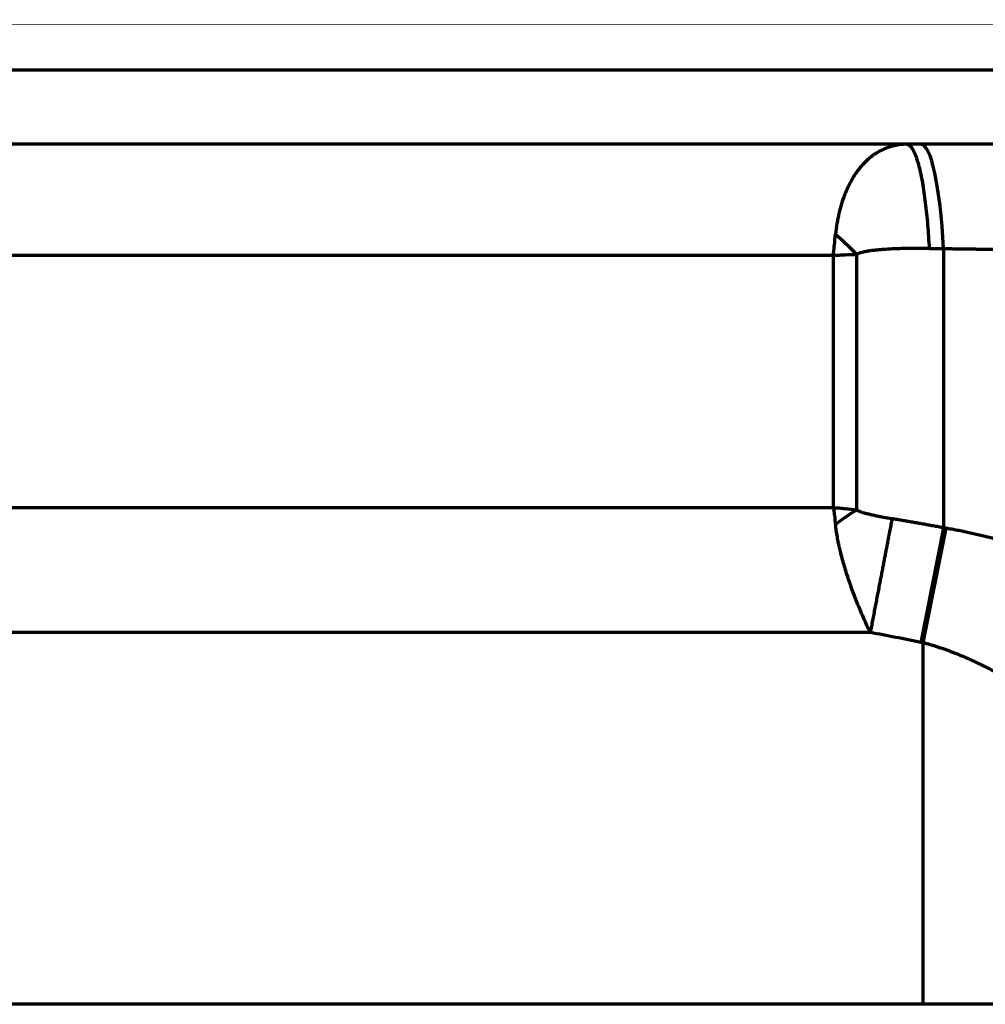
# Model space of a CAD drawing. Header units: millimetres. Extents: x -170 to 6906, y -2212 to 4257.
# Tile 192 of 256: x 5499 to 5561, y -1305 to -1242. Entities that reach past the tile are written whole.
import ezdxf

# ---------------------------------------------------------------- set-up
doc = ezdxf.new("R2010")
doc.units = ezdxf.units.MM
doc.layers.add('1', color=7, linetype='Continuous', true_color=0xffffff)

msp = doc.modelspace()

# ---------------------------------------------------------------- linework, layer by layer
at = {"lineweight": 18}
msp.add_line((6304.067, -1242.309), (4373.581, -1241.784), dxfattribs=at)
at = {"layer": '1', "color": 0, "linetype": 'Continuous', "lineweight": 70}
for p, q in [((5264.85, -1244.992), (5622.638, -1244.992)), ((5601.535, -1249.784), (5257.638, -1249.784)), ((5550.885, -1256.914), (5224.638, -1256.914)), ((5550.885, -1273.104), (5550.885, -1256.914)), ((5552.379, -1256.847), (5552.379, -1273.253)), ((5557.963, -1256.474), (5557.963, -1274.4)), ((5292.639, -1273.104), (5550.885, -1273.104)), ((5557.963, -1274.4), (5556.502, -1281.751)), ((5558.114, -1274.427), (5556.638, -1281.778)), ((5553.25, -1281.116), (5292.639, -1281.116)), ((5556.638, -1281.778), (5556.638, -1304.984)), ((5556.638, -1304.984), (5292.638, -1304.984)), ((5588.638, -1304.984), (5556.638, -1304.984))]:
    msp.add_line(p, q, dxfattribs=at)
for centre, major_axis, ratio, start_param, end_param in [((5556.502, -1259.784), (0, 10), 0.154771, 5.049803, 6.283185), ((5551.021, -1260.309), (6.607, -7.506), 0.335659, 1.741734, 1.935112), ((5551.021, -1280.486), (6.136, 7.896), 0.445126, 0.857215, 1.050593)]:
    msp.add_ellipse(centre, major_axis=major_axis, ratio=ratio, start_param=start_param, end_param=end_param, dxfattribs=at)
for points, knots in [([(5555.592, -1249.784), (5555.321, -1249.784), (5555.056, -1249.813), (5554.666, -1249.9), (5554.538, -1249.936), (5554.284, -1250.024), (5554.159, -1250.075), (5553.911, -1250.193), (5553.789, -1250.259), (5553.639, -1250.352), (5553.609, -1250.372), (5553.549, -1250.411), (5553.46, -1250.471), (5553.373, -1250.536), (5553.2, -1250.67), (5553.088, -1250.767), (5552.87, -1250.977), (5552.764, -1251.089), (5552.558, -1251.329), (5552.458, -1251.457), (5552.313, -1251.662), (5552.242, -1251.767), (5552.173, -1251.877), (5552.128, -1251.951), (5552.105, -1251.989), (5551.993, -1252.181), (5551.908, -1252.341), (5551.788, -1252.594), (5551.749, -1252.68), (5551.673, -1252.856), (5551.636, -1252.946), (5551.53, -1253.221), (5551.465, -1253.411), (5551.345, -1253.805), (5551.29, -1254.009), (5551.229, -1254.273), (5551.217, -1254.327), (5551.194, -1254.434), (5551.183, -1254.488), (5551.151, -1254.652), (5551.131, -1254.762), (5551.076, -1255.098), (5551.045, -1255.327), (5551.021, -1255.563)], [0, 0, 0, 0, 0.125, 0.125, 0.1875, 0.1875, 0.25, 0.25, 0.3125, 0.3125, 0.328125, 0.328125, 0.34375, 0.375, 0.375, 0.4375, 0.4375, 0.5, 0.5, 0.5625, 0.5625, 0.59375, 0.609375, 0.609375, 0.625, 0.625, 0.6875, 0.6875, 0.71875, 0.71875, 0.75, 0.75, 0.8125, 0.8125, 0.875, 0.875, 0.890625, 0.890625, 0.90625, 0.90625, 0.9375, 0.9375, 1, 1, 1, 1]), ([(5550.885, -1256.914), (5550.887, -1256.885), (5550.89, -1256.856), (5550.896, -1256.798), (5550.905, -1256.711), (5550.924, -1256.51), (5550.941, -1256.34), (5550.975, -1256.003), (5550.998, -1255.781), (5551.021, -1255.563)], [0, 0, 0, 0, 0.0625, 0.0625, 0.125, 0.25, 0.5, 0.5, 1, 1, 1, 1]), ([(5550.885, -1256.914), (5550.916, -1256.911), (5550.947, -1256.909), (5551.01, -1256.905), (5551.104, -1256.899), (5551.322, -1256.886), (5551.509, -1256.877), (5551.883, -1256.86), (5552.132, -1256.852), (5552.379, -1256.847)], [0, 0, 0, 0, 0.0625, 0.0625, 0.125, 0.25, 0.5, 0.5, 1, 1, 1, 1]), ([(5557.036, -1256.464), (5556.643, -1256.461), (5556.25, -1256.461), (5555.661, -1256.47), (5555.464, -1256.474), (5555.072, -1256.486), (5554.876, -1256.493), (5554.484, -1256.512), (5554.288, -1256.524), (5553.996, -1256.545), (5553.898, -1256.553), (5553.703, -1256.57), (5553.606, -1256.58), (5553.412, -1256.601), (5553.315, -1256.613), (5553.17, -1256.634), (5553.122, -1256.641), (5553.025, -1256.656), (5552.977, -1256.665), (5552.881, -1256.683), (5552.834, -1256.692), (5552.739, -1256.713), (5552.692, -1256.725), (5552.622, -1256.745), (5552.599, -1256.752), (5552.553, -1256.766), (5552.53, -1256.774), (5552.485, -1256.792), (5552.463, -1256.801), (5552.42, -1256.822), (5552.399, -1256.833), (5552.379, -1256.847)], [0, 0, 0, 0, 0.25, 0.25, 0.375, 0.375, 0.5, 0.5, 0.625, 0.625, 0.6875, 0.6875, 0.75, 0.75, 0.8125, 0.8125, 0.84375, 0.84375, 0.875, 0.875, 0.90625, 0.90625, 0.9375, 0.9375, 0.953125, 0.953125, 0.96875, 0.96875, 0.984375, 0.984375, 1, 1, 1, 1]), ([(5557.963, -1256.474), (5558.013, -1256.474), (5558.113, -1256.476), (5558.264, -1256.478), (5558.415, -1256.48), (5558.566, -1256.482), (5558.718, -1256.484), (5558.869, -1256.486), (5559.021, -1256.488), (5559.173, -1256.49), (5559.325, -1256.492), (5559.477, -1256.494), (5559.63, -1256.497), (5559.783, -1256.499), (5559.935, -1256.501), (5560.088, -1256.503), (5560.242, -1256.506), (5560.395, -1256.508), (5560.549, -1256.51), (5560.703, -1256.513), (5560.856, -1256.515), (5561.011, -1256.517), (5561.165, -1256.52), (5561.319, -1256.522), (5561.474, -1256.525), (5561.629, -1256.527), (5561.784, -1256.53), (5561.939, -1256.532), (5562.095, -1256.535), (5562.25, -1256.538), (5562.406, -1256.54), (5562.562, -1256.543), (5562.718, -1256.545), (5562.874, -1256.548), (5563.031, -1256.551), (5563.187, -1256.554), (5563.344, -1256.556), (5563.501, -1256.559), (5563.658, -1256.562), (5563.816, -1256.565), (5563.973, -1256.568), (5564.131, -1256.57), (5564.289, -1256.573), (5564.447, -1256.576), (5564.605, -1256.579), (5564.763, -1256.582), (5564.921, -1256.585), (5565.08, -1256.588), (5565.239, -1256.591), (5565.398, -1256.594), (5565.557, -1256.597), (5565.716, -1256.6), (5565.876, -1256.603), (5566.035, -1256.606), (5566.195, -1256.61), (5566.355, -1256.613), (5566.515, -1256.616), (5566.675, -1256.619), (5566.836, -1256.622), (5566.996, -1256.626), (5567.157, -1256.629), (5567.318, -1256.632), (5567.479, -1256.636), (5567.64, -1256.639), (5567.801, -1256.642), (5567.962, -1256.646), (5568.124, -1256.649), (5568.286, -1256.653), (5568.448, -1256.656), (5568.61, -1256.659), (5568.772, -1256.663), (5568.934, -1256.667), (5569.097, -1256.67), (5569.259, -1256.674), (5569.422, -1256.677), (5569.585, -1256.681), (5569.748, -1256.685), (5569.911, -1256.688), (5570.075, -1256.692), (5570.238, -1256.696), (5570.402, -1256.699), (5570.565, -1256.703), (5570.729, -1256.707), (5570.893, -1256.711), (5571.058, -1256.714), (5571.222, -1256.718), (5572.14, -1256.74), (5573.844, -1256.782), (5576.357, -1256.847), (5578.961, -1256.919), (5581.652, -1256.997), (5584.337, -1257.08), (5587.102, -1257.168), (5590.031, -1257.266), (5593.277, -1257.378), (5596.015, -1257.476), (5598.155, -1257.555), (5599.615, -1257.609), (5601.056, -1257.663), (5602.085, -1257.702), (5602.716, -1257.726), (5602.955, -1257.735), (5603.194, -1257.745), (5603.434, -1257.754), (5603.673, -1257.763), (5603.913, -1257.772), (5604.153, -1257.782), (5604.393, -1257.791), (5604.633, -1257.8), (5604.873, -1257.809), (5605.113, -1257.819), (5605.354, -1257.828), (5605.594, -1257.837), (5605.834, -1257.847), (5606.075, -1257.856), (5606.315, -1257.866), (5606.556, -1257.875), (5606.796, -1257.885), (5607.037, -1257.894), (5607.277, -1257.903), (5607.518, -1257.913), (5607.759, -1257.922), (5607.919, -1257.929), (5607.999, -1257.932)], [0, 0, 0, 0, 0.002726, 0.005456, 0.00819, 0.010929, 0.013671, 0.016418, 0.019169, 0.021924, 0.024683, 0.027446, 0.030214, 0.032985, 0.035761, 0.038541, 0.041325, 0.044113, 0.046905, 0.049702, 0.052502, 0.055307, 0.058116, 0.060929, 0.063746, 0.066567, 0.069392, 0.072221, 0.075055, 0.077893, 0.080734, 0.08358, 0.08643, 0.089285, 0.092143, 0.095005, 0.097872, 0.100742, 0.103617, 0.106496, 0.109379, 0.112266, 0.115157, 0.118052, 0.120952, 0.123855, 0.126763, 0.129674, 0.13259, 0.13551, 0.138434, 0.141362, 0.144294, 0.14723, 0.15017, 0.153115, 0.156063, 0.159016, 0.161973, 0.164934, 0.167899, 0.170868, 0.173841, 0.176818, 0.1798, 0.182785, 0.185775, 0.188768, 0.191766, 0.194768, 0.197774, 0.200784, 0.203798, 0.206817, 0.209839, 0.212865, 0.215896, 0.218931, 0.22197, 0.225013, 0.22806, 0.231111, 0.234166, 0.237225, 0.240289, 0.243356, 0.246428, 0.291737, 0.339278, 0.389052, 0.441055, 0.495289, 0.546676, 0.605698, 0.672353, 0.746639, 0.778268, 0.80989, 0.841506, 0.873118, 0.878469, 0.883835, 0.889216, 0.894612, 0.900024, 0.90545, 0.910892, 0.916348, 0.92182, 0.927307, 0.932809, 0.938325, 0.943857, 0.949404, 0.954966, 0.960542, 0.966134, 0.971741, 0.977363, 0.983, 0.988652, 0.994318, 1, 1, 1, 1]), ([(5550.885, -1273.104), (5550.887, -1273.125), (5550.89, -1273.146), (5550.896, -1273.189), (5550.905, -1273.254), (5550.924, -1273.406), (5550.941, -1273.54), (5550.975, -1273.812), (5550.998, -1273.999), (5551.021, -1274.192)], [0, 0, 0, 0, 0.0625, 0.0625, 0.125, 0.25, 0.5, 0.5, 1, 1, 1, 1]), ([(5550.885, -1273.104), (5550.916, -1273.105), (5550.947, -1273.107), (5551.01, -1273.111), (5551.104, -1273.116), (5551.322, -1273.131), (5551.509, -1273.148), (5551.883, -1273.185), (5552.132, -1273.216), (5552.379, -1273.253)], [0, 0, 0, 0, 0.0625, 0.0625, 0.125, 0.25, 0.5, 0.5, 1, 1, 1, 1]), ([(5552.379, -1273.253), (5552.399, -1273.266), (5552.42, -1273.277), (5552.462, -1273.298), (5552.484, -1273.307), (5552.529, -1273.326), (5552.552, -1273.335), (5552.597, -1273.352), (5552.62, -1273.36), (5552.666, -1273.376), (5552.69, -1273.383), (5552.736, -1273.398), (5552.76, -1273.405), (5552.83, -1273.426), (5552.877, -1273.439), (5553.019, -1273.478), (5553.114, -1273.502), (5553.304, -1273.547), (5553.399, -1273.569), (5553.591, -1273.61), (5553.687, -1273.63), (5553.879, -1273.669), (5553.975, -1273.688), (5554.264, -1273.743), (5554.457, -1273.778), (5554.65, -1273.812)], [0, 0, 0, 0, 0.03125, 0.03125, 0.0625, 0.0625, 0.09375, 0.09375, 0.125, 0.125, 0.15625, 0.15625, 0.1875, 0.1875, 0.25, 0.25, 0.375, 0.375, 0.5, 0.5, 0.625, 0.625, 0.75, 0.75, 1, 1, 1, 1]), ([(5557.963, -1274.4), (5557.851, -1274.38), (5557.628, -1274.34), (5557.294, -1274.28), (5556.961, -1274.22), (5556.628, -1274.161), (5556.296, -1274.101), (5555.966, -1274.043), (5555.635, -1273.985), (5555.306, -1273.927), (5554.978, -1273.869), (5554.759, -1273.831), (5554.65, -1273.812)], [0, 0, 0, 0, 0.101178, 0.202094, 0.302749, 0.403142, 0.503273, 0.603142, 0.702749, 0.802095, 0.901178, 1, 1, 1, 1]), ([(5553.25, -1281.116), (5553.109, -1280.819), (5552.973, -1280.522), (5552.711, -1279.927), (5552.585, -1279.63), (5552.343, -1279.035), (5552.228, -1278.738), (5552.063, -1278.291), (5552.01, -1278.142), (5551.931, -1277.919), (5551.906, -1277.844), (5551.855, -1277.695), (5551.83, -1277.621), (5551.708, -1277.25), (5551.618, -1276.956), (5551.453, -1276.377), (5551.378, -1276.091), (5551.295, -1275.738), (5551.279, -1275.667), (5551.248, -1275.528), (5551.203, -1275.319), (5551.163, -1275.115), (5551.126, -1274.912), (5551.115, -1274.845), (5551.093, -1274.712), (5551.082, -1274.646), (5551.053, -1274.448), (5551.035, -1274.319), (5551.021, -1274.192)], [0, 0, 0, 0, 0.125, 0.125, 0.25, 0.25, 0.375, 0.375, 0.4375, 0.4375, 0.46875, 0.46875, 0.5, 0.5, 0.625, 0.625, 0.75, 0.75, 0.78125, 0.78125, 0.8125, 0.875, 0.875, 0.90625, 0.90625, 0.9375, 0.9375, 1, 1, 1, 1]), ([(5592.819, -1294.33), (5592.795, -1294.309), (5592.747, -1294.266), (5592.676, -1294.202), (5592.605, -1294.137), (5592.534, -1294.073), (5592.462, -1294.009), (5592.391, -1293.944), (5592.319, -1293.88), (5592.247, -1293.816), (5592.176, -1293.751), (5592.104, -1293.687), (5592.032, -1293.623), (5591.96, -1293.559), (5591.887, -1293.494), (5591.815, -1293.43), (5591.743, -1293.366), (5591.67, -1293.301), (5591.598, -1293.237), (5591.525, -1293.173), (5591.453, -1293.109), (5591.38, -1293.044), (5591.307, -1292.98), (5591.234, -1292.916), (5591.161, -1292.851), (5591.088, -1292.787), (5591.015, -1292.723), (5590.941, -1292.659), (5590.868, -1292.595), (5590.794, -1292.53), (5590.721, -1292.466), (5590.647, -1292.402), (5590.574, -1292.338), (5590.5, -1292.274), (5590.426, -1292.21), (5590.352, -1292.146), (5590.278, -1292.082), (5590.204, -1292.018), (5590.13, -1291.954), (5590.055, -1291.89), (5589.981, -1291.826), (5589.906, -1291.762), (5589.832, -1291.698), (5589.757, -1291.634), (5589.683, -1291.57), (5589.608, -1291.506), (5589.533, -1291.442), (5589.458, -1291.379), (5589.383, -1291.315), (5589.308, -1291.251), (5589.233, -1291.187), (5589.158, -1291.124), (5589.082, -1291.06), (5589.007, -1290.996), (5588.932, -1290.933), (5588.856, -1290.869), (5588.78, -1290.806), (5588.705, -1290.742), (5588.629, -1290.679), (5588.553, -1290.615), (5588.477, -1290.552), (5588.401, -1290.488), (5588.325, -1290.425), (5588.249, -1290.362), (5588.173, -1290.299), (5588.097, -1290.235), (5588.02, -1290.172), (5587.944, -1290.109), (5587.867, -1290.046), (5587.791, -1289.983), (5587.714, -1289.92), (5587.637, -1289.857), (5587.561, -1289.794), (5587.484, -1289.731), (5587.407, -1289.668), (5587.33, -1289.605), (5587.253, -1289.543), (5587.176, -1289.48), (5587.098, -1289.417), (5587.021, -1289.355), (5586.944, -1289.292), (5586.866, -1289.23), (5586.789, -1289.167), (5586.711, -1289.105), (5586.634, -1289.042), (5586.556, -1288.98), (5586.478, -1288.918), (5586.4, -1288.855), (5586.323, -1288.793), (5586.245, -1288.731), (5586.167, -1288.669), (5586.088, -1288.607), (5586.01, -1288.545), (5585.932, -1288.483), (5585.854, -1288.421), (5585.775, -1288.36), (5585.697, -1288.298), (5585.618, -1288.236), (5585.54, -1288.174), (5585.461, -1288.113), (5585.382, -1288.051), (5585.304, -1287.99), (5585.225, -1287.929), (5585.146, -1287.867), (5585.067, -1287.806), (5584.988, -1287.745), (5584.909, -1287.683), (5584.83, -1287.622), (5584.468, -1287.343), (5583.821, -1286.851), (5582.883, -1286.153), (5581.943, -1285.469), (5581.001, -1284.801), (5579.967, -1284.086), (5578.844, -1283.333), (5577.636, -1282.552), (5576.447, -1281.811), (5575.256, -1281.098), (5574.069, -1280.417), (5572.891, -1279.771), (5571.745, -1279.172), (5570.611, -1278.607), (5569.487, -1278.076), (5568.371, -1277.578), (5567.286, -1277.122), (5566.338, -1276.747), (5565.518, -1276.44), (5564.814, -1276.189), (5564.167, -1275.969), (5563.582, -1275.78), (5563.065, -1275.619), (5562.561, -1275.469), (5562.164, -1275.356), (5561.871, -1275.275), (5561.678, -1275.223), (5561.486, -1275.171), (5561.294, -1275.121), (5561.103, -1275.072), (5560.912, -1275.024), (5560.721, -1274.977), (5560.531, -1274.931), (5560.342, -1274.886), (5560.153, -1274.842), (5559.965, -1274.799), (5559.777, -1274.757), (5559.59, -1274.716), (5559.403, -1274.677), (5559.217, -1274.638), (5559.032, -1274.6), (5558.847, -1274.563), (5558.663, -1274.528), (5558.479, -1274.493), (5558.297, -1274.459), (5558.175, -1274.438), (5558.114, -1274.427)], [0, 0, 0, 0, 0.00265, 0.005298, 0.007946, 0.010592, 0.013237, 0.015881, 0.018524, 0.021166, 0.023806, 0.026446, 0.029084, 0.031721, 0.034357, 0.036991, 0.039625, 0.042257, 0.044888, 0.047518, 0.050147, 0.052775, 0.055401, 0.058026, 0.060651, 0.063273, 0.065895, 0.068516, 0.071135, 0.073753, 0.076371, 0.078986, 0.081601, 0.084215, 0.086827, 0.089439, 0.092049, 0.094658, 0.097266, 0.099872, 0.102478, 0.105082, 0.107685, 0.110288, 0.112889, 0.115488, 0.118087, 0.120685, 0.123281, 0.125876, 0.128471, 0.131064, 0.133655, 0.136246, 0.138836, 0.141424, 0.144011, 0.146598, 0.149183, 0.151767, 0.154349, 0.156931, 0.159511, 0.162091, 0.164669, 0.167246, 0.169822, 0.172397, 0.17497, 0.177543, 0.180114, 0.182684, 0.185253, 0.187821, 0.190388, 0.192954, 0.195519, 0.198082, 0.200645, 0.203206, 0.205766, 0.208325, 0.210883, 0.21344, 0.215996, 0.218551, 0.221104, 0.223657, 0.226208, 0.228758, 0.231308, 0.233856, 0.236403, 0.238949, 0.241493, 0.244037, 0.24658, 0.249121, 0.251662, 0.254201, 0.256739, 0.259277, 0.261813, 0.264348, 0.266882, 0.269414, 0.271946, 0.274477, 0.277006, 0.306627, 0.335912, 0.364863, 0.393481, 0.421766, 0.457894, 0.492992, 0.527057, 0.560088, 0.593707, 0.626013, 0.656996, 0.686645, 0.716823, 0.7459, 0.773866, 0.800706, 0.818441, 0.836133, 0.853779, 0.866938, 0.879739, 0.892178, 0.904253, 0.908993, 0.913715, 0.91842, 0.923107, 0.927776, 0.932427, 0.937061, 0.941676, 0.946274, 0.950854, 0.955415, 0.959958, 0.964483, 0.968989, 0.973476, 0.977945, 0.982394, 0.986824, 0.991236, 0.995627, 1, 1, 1, 1]), ([(5578.887, -1300.477), (5578.867, -1300.452), (5578.827, -1300.4), (5578.765, -1300.321), (5578.702, -1300.24), (5578.637, -1300.157), (5578.571, -1300.073), (5578.504, -1299.987), (5578.435, -1299.899), (5578.364, -1299.809), (5578.292, -1299.718), (5578.218, -1299.625), (5578.143, -1299.529), (5578.066, -1299.433), (5577.988, -1299.334), (5577.908, -1299.234), (5577.827, -1299.131), (5577.743, -1299.027), (5577.659, -1298.922), (5577.572, -1298.814), (5577.484, -1298.705), (5577.395, -1298.593), (5577.304, -1298.481), (5577.211, -1298.366), (5577.116, -1298.249), (5577.02, -1298.131), (5576.921, -1298.011), (5576.822, -1297.889), (5576.72, -1297.765), (5576.617, -1297.64), (5576.512, -1297.513), (5576.405, -1297.383), (5576.297, -1297.253), (5576.186, -1297.12), (5576.074, -1296.986), (5575.96, -1296.849), (5575.768, -1296.621), (5575.504, -1296.308), (5575.17, -1295.917), (5574.85, -1295.546), (5574.544, -1295.194), (5574.253, -1294.863), (5573.976, -1294.55), (5573.715, -1294.258), (5573.47, -1293.985), (5573.241, -1293.731), (5573.028, -1293.498), (5572.832, -1293.284), (5572.652, -1293.089), (5572.446, -1292.867), (5572.207, -1292.612), (5571.931, -1292.321), (5571.658, -1292.036), (5571.389, -1291.758), (5571.123, -1291.486), (5570.86, -1291.22), (5570.602, -1290.961), (5570.347, -1290.707), (5570.095, -1290.461), (5569.848, -1290.22), (5569.605, -1289.986), (5569.365, -1289.758), (5568.996, -1289.41), (5568.497, -1288.95), (5567.867, -1288.387), (5567.248, -1287.851), (5566.641, -1287.342), (5565.888, -1286.733), (5564.986, -1286.04), (5563.93, -1285.285), (5562.892, -1284.599), (5561.874, -1283.983), (5561.152, -1283.587), (5560.733, -1283.371), (5560.611, -1283.309), (5560.488, -1283.248), (5560.366, -1283.188), (5560.244, -1283.128), (5560.122, -1283.07), (5560, -1283.012), (5559.878, -1282.956), (5559.757, -1282.9), (5559.635, -1282.845), (5559.514, -1282.791), (5559.392, -1282.738), (5559.271, -1282.686), (5559.15, -1282.635), (5559.029, -1282.585), (5558.908, -1282.536), (5558.788, -1282.488), (5558.667, -1282.441), (5558.546, -1282.394), (5558.426, -1282.349), (5558.306, -1282.304), (5558.186, -1282.261), (5558.066, -1282.218), (5557.946, -1282.176), (5557.827, -1282.135), (5557.707, -1282.095), (5557.588, -1282.056), (5557.469, -1282.018), (5557.35, -1281.981), (5557.231, -1281.945), (5557.112, -1281.91), (5556.993, -1281.875), (5556.875, -1281.842), (5556.757, -1281.809), (5556.678, -1281.788), (5556.638, -1281.778)], [0, 0, 0, 0, 0.003648, 0.007377, 0.011188, 0.01508, 0.019054, 0.023109, 0.027246, 0.031464, 0.035763, 0.040145, 0.044607, 0.049151, 0.053777, 0.058484, 0.063273, 0.068143, 0.073094, 0.078127, 0.083242, 0.088438, 0.093715, 0.099074, 0.104515, 0.110037, 0.115641, 0.121326, 0.127092, 0.13294, 0.13887, 0.144881, 0.150973, 0.157147, 0.163403, 0.16974, 0.176158, 0.195253, 0.213441, 0.230722, 0.247097, 0.262564, 0.277125, 0.290778, 0.303525, 0.315365, 0.326299, 0.336325, 0.345445, 0.353658, 0.367672, 0.381422, 0.394908, 0.408131, 0.42109, 0.433785, 0.446217, 0.458386, 0.470291, 0.481934, 0.493313, 0.504429, 0.515283, 0.544454, 0.572644, 0.599857, 0.626097, 0.651369, 0.695803, 0.738248, 0.778746, 0.817346, 0.854103, 0.85855, 0.86298, 0.867392, 0.871785, 0.876162, 0.88052, 0.884862, 0.889186, 0.893493, 0.897783, 0.902057, 0.906314, 0.910554, 0.914778, 0.918986, 0.923178, 0.927354, 0.931514, 0.935659, 0.939788, 0.943903, 0.948002, 0.952086, 0.956156, 0.960211, 0.964251, 0.968278, 0.97229, 0.976289, 0.980274, 0.984245, 0.988203, 0.992148, 0.996081, 1, 1, 1, 1])]:
    msp.add_open_spline(points, degree=3, knots=knots, dxfattribs=at)
for points, weights in [([(5555.592, -1249.784), (5556.265, -1249.784), (5556.813, -1252.322), (5557.036, -1256.464)], [1.10144504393, 0.966297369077, 0.966185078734, 1.1011081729]), ([(5554.65, -1273.812), (5554.287, -1275.704), (5553.792, -1278.288), (5553.25, -1281.116)], [1.04431997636, 0.984595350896, 0.985233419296, 1.04623418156])]:
    msp.add_rational_spline(points, weights, degree=3, dxfattribs=at)
for points in [[(5557.036, -1256.464), (5557.345, -1256.467), (5557.654, -1256.47), (5557.963, -1256.474)], [(5558.114, -1274.427), (5558.097, -1274.424), (5558.064, -1274.418), (5558.013, -1274.409), (5557.98, -1274.403), (5557.963, -1274.4)], [(5556.502, -1281.751), (5555.414, -1281.535), (5554.33, -1281.323), (5553.25, -1281.116)], [(5556.638, -1281.778), (5556.623, -1281.775), (5556.593, -1281.769), (5556.548, -1281.76), (5556.518, -1281.754), (5556.502, -1281.751)]]:
    msp.add_open_spline(points, degree=3, dxfattribs=at)

doc.saveas('drawing.dxf')
